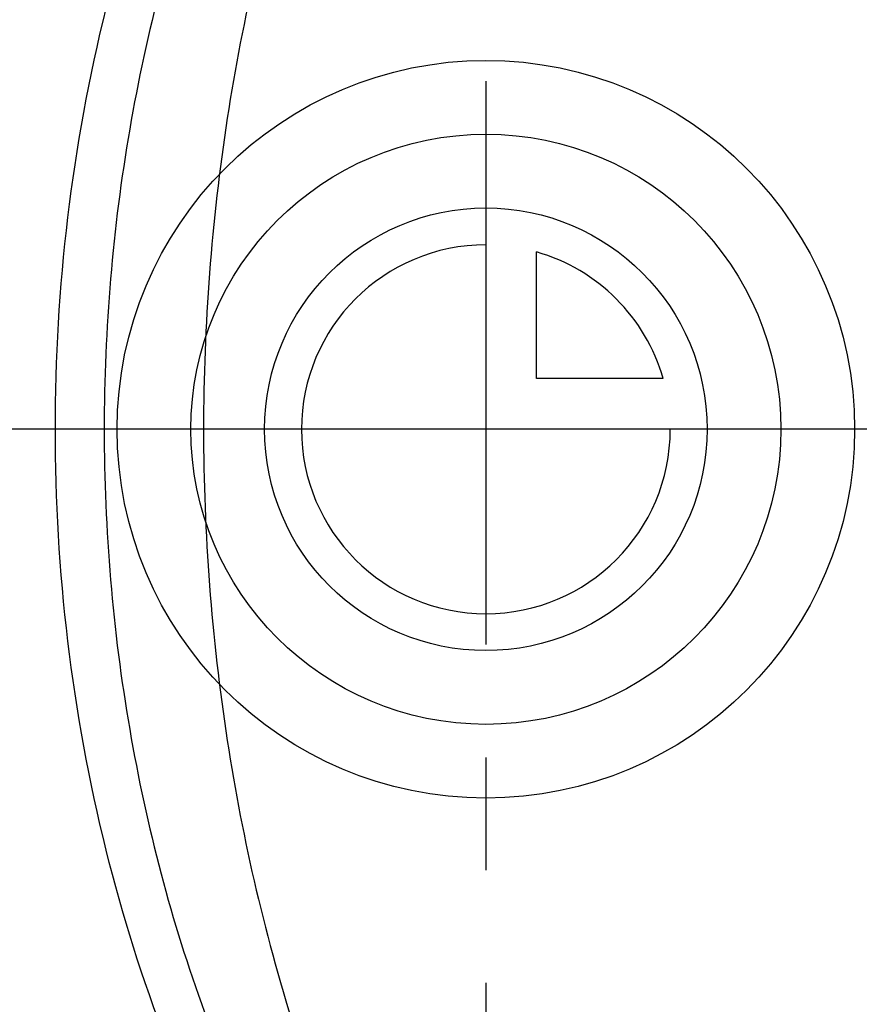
# Model space of a CAD drawing. Header units: millimetres. Extents: x 385 to 618, y 412 to 588.
# Tile 3 of 72: x 446 to 482, y 470 to 513. Entities that reach past the tile are written whole.
import ezdxf

# ---------------------------------------------------------------- set-up
doc = ezdxf.new("R2010")
doc.units = ezdxf.units.MM
doc.header["$LTSCALE"] = 65.185185
doc.linetypes.add('CENTER', pattern=[0.6, 0.375, -0.075, 0.075, -0.075])
doc.linetypes.add('HIDDEN', pattern=[0.2, 0.1, -0.1])
for name, color, linetype in [('ACHSEN_S', 7, 'CONTINUOUS'), ('KOERPER', 7, 'CONTINUOUS'), ('KONST.EL_MIT_GEO', 7, 'CONTINUOUS'), ('KURVEN', 7, 'CONTINUOUS')]:
    doc.layers.add(name, color=color, linetype=linetype)

msp = doc.modelspace()

# ---------------------------------------------------------------- linework, layer by layer
at = {"layer": 'ACHSEN_S', "color": 2, "linetype": 'CENTER'}
for p, q in [((465.965, 588.312), (465.965, 411.688)), ((617.838, 494.987), (385.206, 494.987))]:
    msp.add_line(p, q, dxfattribs=at)
at = {"layer": 'KOERPER', "color": 7, "linetype": 'Continuous'}
for radius, start, end in [(78.3, 95.52923, 84.47077), (78, 95.56228, 84.43772)]:
    msp.add_arc((465.965, 494.987), radius, start, end, dxfattribs=at)
at = {"layer": 'KOERPER', "color": 8, "linetype": 'HIDDEN'}
msp.add_arc((465.965, 494.987), 55, 89.9978, 270, dxfattribs=at)
for points, knots in [([(467.326, 425.988), (462.8, 425.988), (455.984, 426.645), (447.178, 428.814), (438.621, 431.828), (428.538, 437.142), (419.685, 444.324), (413.556, 451.015), (408.115, 458.276), (402.697, 468.309), (398.696, 481.381), (397.344, 494.987), (398.696, 508.594), (402.697, 521.666), (408.114, 531.699), (413.556, 538.96), (419.685, 545.651), (428.538, 552.833), (438.621, 558.147), (447.178, 561.161), (455.984, 563.33), (462.8, 563.987), (467.326, 563.987)], [0, 0, 0, 0, 0.062464, 0.093737, 0.125012, 0.187492, 0.249976, 0.281256, 0.312537, 0.375024, 0.437512, 0.5, 0.562488, 0.624976, 0.687463, 0.718744, 0.750024, 0.812508, 0.874988, 0.906263, 0.937536, 1, 1, 1, 1]), ([(455.689, 558.674), (451.96, 554.945), (445.216, 546.159), (439.228, 533.482), (435.733, 522.311), (433.149, 510.393), (431.86, 494.987), (433.149, 479.582), (435.733, 467.664), (439.228, 456.493), (445.216, 443.816), (451.96, 435.03), (455.689, 431.301)], [0, 0, 0, 0, 0.113965, 0.236796, 0.301026, 0.366612, 0.5, 0.633388, 0.698974, 0.763204, 0.886035, 1, 1, 1, 1]), ([(447.871, 550.857), (444.579, 547.565), (438.626, 539.841), (432.187, 526.295), (428.188, 511.071), (426.834, 494.987), (428.188, 478.904), (432.187, 463.68), (438.626, 450.134), (444.579, 442.41), (447.871, 439.118)], [0, 0, 0, 0, 0.114605, 0.237545, 0.367001, 0.5, 0.632999, 0.762455, 0.885395, 1, 1, 1, 1])]:
    msp.add_open_spline(points, degree=3, knots=knots, dxfattribs=at)
at = {"layer": 'KOERPER', "color": 7, "linetype": 'Continuous'}
for points, knots in [([(447.284, 494.987), (447.284, 501.118), (448.684, 513.092), (453.964, 526.947), (460.123, 536.177), (465.398, 541.791), (471.286, 546.085), (475.612, 548.014), (477.794, 548.695)], [0, 0, 0, 0, 0.28023, 0.545273, 0.668901, 0.785553, 0.895525, 1, 1, 1, 1]), ([(477.794, 441.28), (475.612, 441.961), (471.286, 443.89), (465.398, 448.184), (460.123, 453.798), (453.964, 463.028), (448.684, 476.883), (447.284, 488.857), (447.284, 494.987)], [0, 0, 0, 0, 0.104475, 0.214447, 0.331099, 0.454727, 0.71977, 1, 1, 1, 1])]:
    msp.add_open_spline(points, degree=3, knots=knots, dxfattribs=at)
at = {"layer": 'KONST.EL_MIT_GEO', "color": 7, "linetype": 'Continuous'}
for radius in [74.561, 73.58, 64.05, 63.325, 62.521, 55.804, 55]:
    msp.add_circle((465.965, 494.987), radius, dxfattribs=at)
for points, knots in [([(469.246, 542.94), (464.082, 536.641), (458.264, 525.089), (454.391, 508.441), (453.373, 494.987), (454.391, 481.534), (458.264, 464.886), (464.082, 453.334), (469.246, 447.035)], [0, 0, 0, 0, 0.238632, 0.367824, 0.5, 0.632176, 0.761368, 1, 1, 1, 1]), ([(465.843, 539.895), (460.411, 534.463), (455.322, 525.619), (451.773, 514.256), (449.949, 505.85), (449.405, 499.34), (449.405, 494.987)], [0, 0, 0, 0, 0.47214, 0.600955, 0.732487, 1, 1, 1, 1]), ([(449.405, 494.987), (449.405, 490.635), (449.949, 484.125), (451.773, 475.719), (455.322, 464.356), (460.411, 455.512), (465.843, 450.08)], [0, 0, 0, 0, 0.267513, 0.399045, 0.52786, 1, 1, 1, 1])]:
    msp.add_open_spline(points, degree=3, knots=knots, dxfattribs=at)
at = {"layer": 'KURVEN', "color": 40, "linetype": 'Continuous'}
for p, q in [((465.965, 504.587), (465.965, 494.987)), ((468.165, 497.188), (468.165, 502.679)), ((473.657, 497.188), (468.165, 497.188)), ((481.965, 494.987), (449.965, 494.987))]:
    msp.add_line(p, q, dxfattribs=at)
for radius in [16, 12.8, 9.6]:
    msp.add_circle((465.965, 494.987), radius, dxfattribs=at)
for start, end in [(90, 360), (15.962, 74.038)]:
    msp.add_arc((465.965, 494.987), 8, start, end, dxfattribs=at)

doc.saveas('drawing.dxf')
